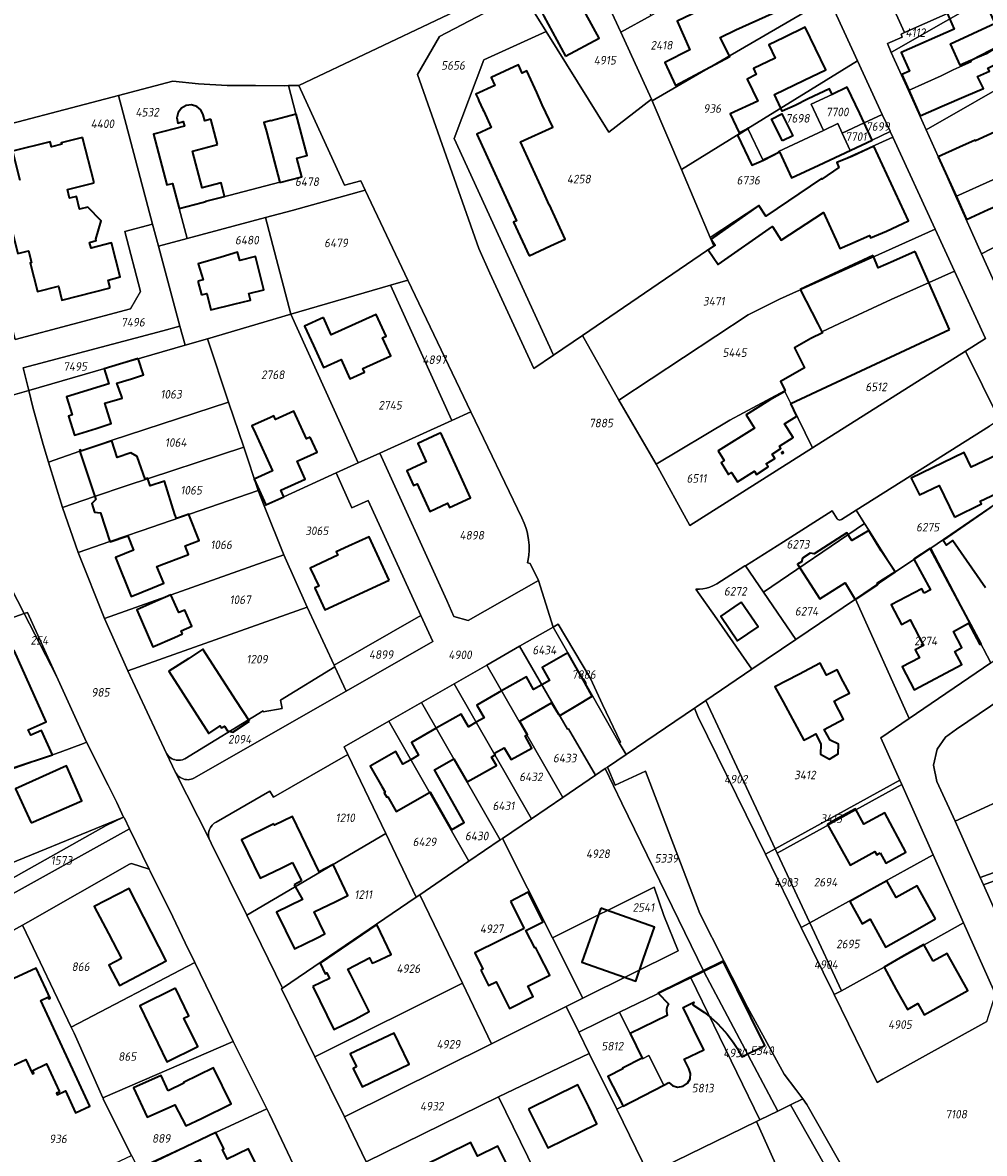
# Model space of a CAD drawing. Extents: x 177930 to 190767, y 381068 to 392034.
# Tile 116 of 256: x 183126 to 183328, y 385563 to 385801. Entities that reach past the tile are written whole.
import ezdxf
from ezdxf.enums import TextEntityAlignment as Align

# ---------------------------------------------------------------- set-up
doc = ezdxf.new("R2010")
doc.units = 0
for name, color, linetype, lineweight in [('B-XX-KG-GRENS_PERCEEL-GV', 150, 'Continuous', 25), ('B-XX-KG-GRENS_PERCEEL-S', 150, 'Continuous', 25), ('B-XX-OG-BEBOUWING-G', 7, 'Continuous', 35)]:
    doc.layers.add(name, color=color, linetype=linetype, lineweight=lineweight)
doc.styles.add('NLCS-ISO', font='NLCS-ISO.ttf', dxfattribs={"height": 1.8})

# ---------------------------------------------------------------- blocks, each defined once
blk = doc.blocks.new('SKG-PERCEELNUMMER-SO')
at = {"layer": 'DefPoints'}
blk.add_point((0, 0), dxfattribs=at)
at = {"style": 'NLCS-ISO', "oblique": 10, "flags": 1}
blk.add_attdef('GEMEENTECODE', text='', height=1.8, dxfattribs=at).set_placement((-0.5, 2.55), align=Align.MIDDLE_RIGHT)
blk.add_attdef('SECTIE', text='', height=1.8, dxfattribs=at).set_placement((0.5, 2.5), align=Align.MIDDLE_LEFT)
at = {"style": 'NLCS-ISO', "oblique": 10}
blk.add_attdef('PERCEELNUMMER', text='', height=1.8, dxfattribs=at).set_placement((0, 0), align=Align.MIDDLE_CENTER)

msp = doc.modelspace()

# ---------------------------------------------------------------- linework, layer by layer
at = {"layer": 'B-XX-KG-GRENS_PERCEEL-GV'}
for points in [[(183311.588, 385798.698), (183331.673, 385807.663), (183350.269, 385818.35), (183335.983, 385848.924), (183350.699, 385868.341), (183300.353, 385845.267), (183297.554, 385843.216), (183295.682, 385840.197), (183295.102, 385836.644), (183295.9, 385833.327)], [(183258.428, 385802.299), (183249.128, 385819.625), (183242.626, 385816.128), (183245.547, 385812.837), (183252.006, 385798.791)], [(183229.586, 385809.114), (183231.08, 385806.939), (183233.665, 385803.178), (183236.323, 385798.928), (183249.533, 385777.804), (183258.485, 385784.701), (183252.006, 385798.791), (183245.547, 385812.837), (183242.626, 385816.128)], [(183286.574, 385817.674), (183258.428, 385802.299), (183252.006, 385798.791), (183258.485, 385784.701), (183258.631, 385784.358), (183292.694, 385804.211)], [(183308.836, 385794.538), (183312.441, 385786.577), (183319.285, 385789.652), (183321.819, 385790.9), (183325.62, 385792.553), (183325.506, 385792.819), (183328.855, 385794.26), (183341.367, 385802.086), (183337.673, 385810.341), (183331.673, 385807.663), (183308.882, 385794.565)], [(183354.076, 385810.036), (183341.367, 385802.086), (183328.855, 385794.26), (183325.506, 385792.819), (183325.62, 385792.553), (183321.819, 385790.9), (183319.285, 385789.652), (183312.441, 385786.577), (183314.878, 385781.108), (183316.151, 385778.263), (183357.721, 385802.075)], [(183231.08, 385806.939), (183213.971, 385797.921), (183209.307, 385789.934), (183222.203, 385753.389), (183224.556, 385748.2), (183233.744, 385728.13), (183237.875, 385730.95), (183217.027, 385776.462), (183223.268, 385792.982), (183236.323, 385798.928), (183233.665, 385803.178)], [(183308.836, 385794.538), (183308.882, 385794.565), (183331.673, 385807.663), (183311.588, 385798.698), (183310.87, 385798.381), (183311.128, 385797.752), (183307.998, 385796.388)], [(183301.748, 385792.8), (183295.689, 385805.957), (183292.694, 385804.211), (183258.631, 385784.358), (183264.756, 385769.944), (183278.722, 385778.572)], [(183357.721, 385802.075), (183316.151, 385778.263), (183318.664, 385772.648), (183322.385, 385764.299), (183330.177, 385767.778), (183330.188, 385767.754), (183333.062, 385769.002), (183337.495, 385770.975), (183339.696, 385772.005), (183365.903, 385784.789)], [(183270.813, 385755.69), (183264.756, 385769.944), (183258.631, 385784.358), (183258.485, 385784.701), (183249.533, 385777.804), (183236.323, 385798.928), (183223.268, 385792.982), (183217.027, 385776.462), (183237.875, 385730.95), (183243.952, 385735.098), (183271.556, 385753.94)], [(183294.568, 385778.165), (183291.974, 385783.64), (183296.436, 385785.734), (183299.558, 385787.222), (183303.119, 385779.747), (183306.934, 385781.537), (183301.748, 385792.8), (183278.722, 385778.572), (183281.867, 385771.982), (183285.227, 385773.585), (183285.162, 385773.72)], [(183160.979, 385755.468), (183159.296, 385761.752), (183180.407, 385767.316), (183179.394, 385771.176), (183177.606, 385777.928), (183177.065, 385779.824), (183178.552, 385780.243), (183183.807, 385781.637), (183182.234, 385787.561), (183181.323, 385787.545), (183175.341, 385787.569), (183169.34, 385787.614), (183163.349, 385787.948), (183157.945, 385788.502), (183146.528, 385785.529), (183153.692, 385758.471), (183154.915, 385753.853)], [(183198.354, 385765.624), (183197.445, 385767.539), (183194.03, 385766.637), (183184.431, 385787.598), (183182.234, 385787.561), (183183.807, 385781.637), (183178.552, 385780.243), (183177.065, 385779.824), (183177.606, 385777.928), (183179.394, 385771.176), (183180.407, 385767.316), (183159.296, 385761.752), (183160.979, 385755.468), (183177.394, 385759.841), (183183.008, 385761.336)], [(183113.905, 385776.954), (183124.871, 385734.264), (183149.044, 385740.667), (183151.182, 385744.348), (183147.896, 385756.903), (183153.692, 385758.471), (183146.528, 385785.529)], [(183294.568, 385778.165), (183297.595, 385779.596), (183298.52, 385777.592), (183303.119, 385779.747), (183299.558, 385787.222), (183296.436, 385785.734), (183291.974, 385783.64)], [(183365.903, 385784.789), (183339.696, 385772.005), (183337.495, 385770.975), (183333.062, 385769.002), (183330.188, 385767.754), (183330.177, 385767.778), (183322.385, 385764.299), (183327.761, 385752.235), (183370.571, 385774.373)], [(183304.837, 385776.14), (183308.596, 385777.93), (183308.567, 385777.992), (183306.934, 385781.537), (183303.119, 385779.747)], [(183270.813, 385755.69), (183281.002, 385762.36), (183282.495, 385760.154), (183294.163, 385768.038), (183294.224, 385767.948), (183297.844, 385770.394), (183297.377, 385771.448), (183309.153, 385776.719), (183308.596, 385777.93), (183304.837, 385776.14), (183300.305, 385773.982), (183300.208, 385773.937), (183298.52, 385777.592), (183297.595, 385779.596), (183294.568, 385778.165), (183285.162, 385773.72), (183285.227, 385773.585), (183281.867, 385771.982), (183278.722, 385778.572), (183264.756, 385769.944)], [(183298.52, 385777.592), (183300.208, 385773.937), (183300.305, 385773.982), (183304.837, 385776.14), (183303.119, 385779.747)], [(183126.499, 385728.32), (183155.846, 385736.088), (183159.46, 385737.045), (183154.915, 385753.853), (183153.692, 385758.471), (183147.896, 385756.903), (183151.182, 385744.348), (183149.044, 385740.667), (183124.871, 385734.264), (183113.905, 385776.954), (183108.862, 385775.628), (183109.882, 385771), (183122.855, 385727.784), (183124.275, 385722.537), (183127.703, 385723.532)], [(183318.039, 385757.424), (183309.153, 385776.719), (183297.377, 385771.448), (183297.844, 385770.394), (183294.224, 385767.948), (183294.163, 385768.038), (183282.495, 385760.154), (183281.002, 385762.36), (183270.813, 385755.69), (183271.556, 385753.94), (183243.952, 385735.098), (183251.591, 385721.519), (183278.782, 385739.398), (183285.371, 385742.745)], [(183370.571, 385774.373), (183327.761, 385752.235), (183336.361, 385733.223), (183380.161, 385753.556), (183378.783, 385756.548)], [(183183.008, 385761.336), (183177.394, 385759.841), (183182.735, 385739.583), (183203.684, 385745.643), (183207.335, 385746.698), (183198.354, 385765.624)], [(183160.537, 385733.06), (183165.211, 385734.416), (183182.735, 385739.583), (183177.394, 385759.841), (183160.979, 385755.468), (183154.915, 385753.853), (183159.46, 385737.045)], [(183322.091, 385748.624), (183318.039, 385757.424), (183285.371, 385742.745), (183278.782, 385739.398), (183251.591, 385721.519), (183259.453, 385708.063), (183274.934, 385717.284), (183286.419, 385723.484), (183286.533, 385723.546), (183285.554, 385725.437), (183290.591, 385728.324), (183288.526, 385732.501), (183291.904, 385734.419), (183294.35, 385735.651), (183294.233, 385735.883), (183297.93, 385737.603), (183308.811, 385742.666), (183308.832, 385742.62)], [(183322.091, 385748.624), (183308.832, 385742.62), (183308.811, 385742.666), (183297.93, 385737.603), (183294.233, 385735.883), (183294.35, 385735.651), (183291.904, 385734.419), (183288.526, 385732.501), (183290.591, 385728.324), (183285.554, 385725.437), (183286.533, 385723.546), (183286.419, 385723.484), (183287.716, 385720.834), (183292.262, 385711.468), (183324.431, 385731.816), (183328.613, 385734.462)], [(183182.735, 385739.583), (183196.9, 385708.322), (183201.46, 385710.393), (183216.561, 385717.253), (183203.684, 385745.643)], [(183216.561, 385717.253), (183220.553, 385719.066), (183207.335, 385746.698), (183203.684, 385745.643)], [(183172.861, 385711.614), (183175.857, 385702.505), (183177.123, 385699.338), (183177.473, 385699.503), (183181.291, 385701.23), (183192.254, 385706.211), (183196.9, 385708.322), (183182.735, 385739.583), (183165.211, 385734.416), (183169.648, 385721.092)], [(183127.703, 385723.532), (183160.537, 385733.06), (183159.46, 385737.045), (183155.846, 385736.088), (183126.499, 385728.32)], [(183165.211, 385734.416), (183160.537, 385733.06), (183127.703, 385723.532), (183128.588, 385720.054), (183130.709, 385712.184), (183131.827, 385708.489), (183138.424, 385710.807), (183138.342, 385711.053), (183138.6, 385711.139), (183138.684, 385710.89), (183145.015, 385713.002), (183169.648, 385721.092)], [(183259.453, 385708.063), (183266.541, 385695.2), (183292.262, 385711.468), (183287.716, 385720.834), (183286.419, 385723.484), (183274.934, 385717.284)], [(183169.648, 385721.092), (183145.015, 385713.002), (183138.684, 385710.89), (183138.6, 385711.139), (183138.342, 385711.053), (183138.424, 385710.807), (183131.827, 385708.489), (183134.767, 385698.988), (183141.484, 385701.256), (183148.182, 385703.505), (183172.861, 385711.614)], [(183216.999, 385676.036), (183219.995, 385675.19), (183234.747, 385683.657), (183233.006, 385687.185), (183232.424, 385687.33), (183232.572, 385688.012), (183232.704, 385688.935), (183232.78, 385689.951), (183232.764, 385691.077), (183232.663, 385692.159), (183232.522, 385693.043), (183232.336, 385693.862), (183232.075, 385694.769), (183231.728, 385695.671), (183231.217, 385696.773), (183220.553, 385719.066), (183216.561, 385717.253), (183201.46, 385710.393), (183215.482, 385679.394)], [(183301.435, 385698.387), (183303.186, 385695.616), (183304.098, 385694.176), (183309.641, 385685.398), (183309.742, 385685.467), (183317.147, 385690.423), (183337.711, 385704.493), (183332.474, 385715.52), (183331.568, 385717.356), (183329.483, 385716.045), (183312.805, 385705.55)], [(183172.861, 385711.614), (183148.182, 385703.505), (183141.484, 385701.256), (183134.767, 385698.988), (183138.058, 385689.516), (183144.711, 385691.837), (183151.338, 385694.047), (183175.857, 385702.505)], [(183216.999, 385676.036), (183215.482, 385679.394), (183201.46, 385710.393), (183196.9, 385708.322), (183192.254, 385706.211), (183195.579, 385698.866), (183198.986, 385700.434), (183210.05, 385676.273), (183212.537, 385670.841), (183194.323, 385660.402), (183162.393, 385642.07), (183162.118, 385641.955), (183161.832, 385641.869), (183161.49, 385641.813), (183161.169, 385641.785), (183160.802, 385641.798), (183160.502, 385641.845), (183160.115, 385641.952), (183159.816, 385642.077), (183159.496, 385642.259), (183159.203, 385642.469), (183158.934, 385642.724), (183158.706, 385642.993), (183158.518, 385643.292), (183165.554, 385629.351), (183165.486, 385629.587), (183165.423, 385630.048), (183165.432, 385630.524), (183165.509, 385630.935), (183165.635, 385631.344), (183165.845, 385631.775), (183166.211, 385632.258), (183166.634, 385632.629), (183167.064, 385632.896), (183178.337, 385639.381), (183179.085, 385638.082), (183194.696, 385647.069), (183193.916, 385648.691), (183203.294, 385654.063), (183210.158, 385657.995), (183217.027, 385661.93), (183223.893, 385665.863), (183230.759, 385669.796), (183237.792, 385673.825), (183234.747, 385683.657), (183219.995, 385675.19)], [(183186.153, 385678.045), (183191.815, 385665.82), (183210.05, 385676.273), (183198.986, 385700.434), (183195.579, 385698.866), (183192.254, 385706.211), (183181.291, 385701.23), (183177.473, 385699.503), (183177.123, 385699.338), (183181.252, 385689.002)], [(183329.744, 385666.332), (183345.286, 385676.902), (183347.143, 385678.823), (183348.139, 385681.107), (183348.296, 385683.629), (183347.543, 385686.065), (183337.711, 385704.493), (183317.147, 385690.423)], [(183177.123, 385699.338), (183175.857, 385702.505), (183151.338, 385694.047), (183144.711, 385691.837), (183138.058, 385689.516), (183143.614, 385675.626), (183181.252, 385689.002)], [(183281.967, 385681.197), (183303.186, 385695.616), (183301.435, 385698.387), (183298.343, 385696.431), (183298.172, 385696.341), (183297.981, 385696.31), (183297.791, 385696.341), (183297.619, 385696.43), (183297.485, 385696.569), (183296.447, 385698.284), (183286.172, 385691.778), (183278.187, 385686.729)], [(183288.769, 385671.241), (183301.28, 385679.727), (183309.641, 385685.398), (183304.098, 385694.176), (183303.186, 385695.616), (183281.967, 385681.197)], [(183083.085, 385661.15), (183115.148, 385672.538), (183126.764, 385676.669), (183119.758, 385690.195), (183119.707, 385690.448), (183119.515, 385690.554), (183119.498, 385690.768), (183097.568, 385682.76), (183094.443, 385681.59), (183088.552, 385679.5), (183070.93, 385673.271), (183072.609, 385668.302), (183076.912, 385658.958)], [(183312.552, 385654.64), (183329.744, 385666.332), (183317.147, 385690.423), (183309.742, 385685.467), (183309.641, 385685.398), (183301.28, 385679.727)], [(183181.252, 385689.002), (183143.614, 385675.626), (183148.477, 385664.666), (183186.153, 385678.045)], [(183288.769, 385671.241), (183281.967, 385681.197), (183278.187, 385686.729), (183278.103, 385686.676), (183272.162, 385682.938), (183271.467, 385682.549), (183270.737, 385682.233), (183270.012, 385682.021), (183269.27, 385681.882), (183268.534, 385681.797), (183267.795, 385681.786), (183272.163, 385675.559), (183279.566, 385664.999), (183288.758, 385671.233)], [(183310.603, 385641.707), (183306.629, 385650.61), (183312.552, 385654.64), (183301.28, 385679.727), (183288.769, 385671.241), (183288.758, 385671.233), (183279.566, 385664.999), (183269.855, 385658.413), (183284.416, 385627.269)], [(183109.681, 385638.989), (183134.327, 385647.547), (183139.199, 385649.397), (183139.801, 385649.642), (183133.515, 385663.52), (183126.764, 385676.669), (183115.148, 385672.538), (183083.085, 385661.15), (183093.403, 385633.36)], [(183126.764, 385676.669), (183133.515, 385663.52), (183127.45, 385676.912)], [(183191.815, 385665.82), (183186.153, 385678.045), (183148.477, 385664.666), (183156.628, 385647.295), (183156.874, 385646.937), (183157.134, 385646.656), (183157.471, 385646.405), (183157.826, 385646.19), (183158.118, 385646.057), (183158.322, 385645.992), (183158.637, 385645.916), (183159.06, 385645.87), (183159.552, 385645.904), (183159.971, 385645.975), (183160.237, 385646.061), (183160.455, 385646.148), (183176.914, 385656.241), (183176.945, 385656.06), (183180.882, 385656.746), (183180.578, 385658.488), (183191.974, 385665.476)], [(183194.323, 385660.402), (183212.537, 385670.841), (183210.05, 385676.273), (183191.815, 385665.82), (183191.974, 385665.476)], [(183253.122, 385647.053), (183251.719, 385649.504), (183251.713, 385649.514), (183244.587, 385661.958), (183244.778, 385662.067), (183244.227, 385663.03), (183244.036, 385662.921), (183237.792, 385673.825), (183230.759, 385669.796), (183240.821, 385652.363), (183241.055, 385652.497), (183246.748, 385642.741), (183248.756, 385644.103), (183249.211, 385644.412)], [(183251.954, 385649.65), (183248.183, 385657.612), (183245.653, 385663.015), (183238.904, 385674.462), (183237.792, 385673.825), (183244.036, 385662.921), (183244.227, 385663.03), (183244.778, 385662.067), (183244.587, 385661.958), (183251.713, 385649.514), (183251.719, 385649.504)], [(183223.893, 385665.863), (183239.867, 385638.074), (183246.748, 385642.741), (183241.055, 385652.497), (183240.821, 385652.363), (183230.759, 385669.796)], [(183322.216, 385633.041), (183337.146, 385639.958), (183365.504, 385653.094), (183365.719, 385653.194), (183357.56, 385668.251), (183355.997, 385669.432), (183354.383, 385670.437), (183351.462, 385670.88), (183348.476, 385669.944), (183322.556, 385652.396), (183320.246, 385650.732), (183318.477, 385648.199), (183317.727, 385644.803), (183318.363, 385641.43)], [(183191.974, 385665.476), (183180.578, 385658.488), (183180.882, 385656.746), (183176.945, 385656.06), (183176.914, 385656.241), (183160.455, 385646.148), (183160.237, 385646.061), (183159.971, 385645.975), (183159.552, 385645.904), (183159.06, 385645.87), (183158.637, 385645.916), (183158.322, 385645.992), (183158.118, 385646.057), (183157.826, 385646.19), (183157.471, 385646.405), (183157.134, 385646.656), (183156.874, 385646.937), (183156.628, 385647.295), (183158.518, 385643.292), (183158.706, 385642.993), (183158.934, 385642.724), (183159.203, 385642.469), (183159.496, 385642.259), (183159.816, 385642.077), (183160.115, 385641.952), (183160.502, 385641.845), (183160.802, 385641.798), (183161.169, 385641.785), (183161.49, 385641.813), (183161.832, 385641.869), (183162.118, 385641.955), (183162.393, 385642.07), (183194.323, 385660.402)], [(183217.027, 385661.93), (183233.251, 385633.587), (183239.867, 385638.074), (183223.893, 385665.863)], [(183233.251, 385633.587), (183217.027, 385661.93), (183210.158, 385657.995), (183226.691, 385629.138), (183227.167, 385629.461)], [(183203.294, 385654.063), (183220.112, 385624.676), (183226.691, 385629.138), (183210.158, 385657.995)], [(183267.484, 385656.805), (183268.235, 385655.047), (183282.385, 385626.15), (183284.416, 385627.269), (183269.855, 385658.413), (183267.921, 385657.101)], [(183202.668, 385630.497), (183209.079, 385617.104), (183209.839, 385617.62), (183220.112, 385624.676), (183203.294, 385654.063), (183193.916, 385648.691), (183194.696, 385647.069)], [(183134.327, 385647.547), (183109.681, 385638.989), (183117.762, 385621.702), (183147.632, 385633.914), (183146.176, 385637.024), (183144.355, 385640.605), (183139.801, 385649.642), (183139.199, 385649.397)], [(183165.554, 385629.351), (183165.982, 385628.479), (183173.464, 385613.323), (183202.668, 385630.497), (183194.696, 385647.069), (183179.085, 385638.082), (183178.337, 385639.381), (183167.064, 385632.896), (183166.634, 385632.629), (183166.211, 385632.258), (183165.845, 385631.775), (183165.635, 385631.344), (183165.509, 385630.935), (183165.432, 385630.524), (183165.423, 385630.048), (183165.486, 385629.587)], [(183269.457, 385601.511), (183252.275, 385636.862), (183248.756, 385644.103), (183246.748, 385642.741), (183239.867, 385638.074), (183233.251, 385633.587), (183227.167, 385629.461), (183237.65, 385608.543), (183259.009, 385619.24), (183261.066, 385613.224), (183264.071, 385605.864), (183244.052, 385595.885), (183240.564, 385594.146), (183243.214, 385588.752), (183251.788, 385592.92), (183266.726, 385600.185)], [(183249.211, 385644.412), (183248.756, 385644.103), (183252.275, 385636.862), (183269.457, 385601.511), (183273.749, 385603.595), (183268.657, 385613.674), (183257.195, 385643.6), (183250.841, 385640.627)], [(183327.494, 385621.246), (183328.189, 385619.694), (183339.443, 385623.857), (183374.958, 385635.907), (183371.252, 385642.645), (183368.565, 385641.078), (183362.196, 385637.094), (183361.995, 385637.452), (183361.372, 385637.095), (183362.301, 385635.458), (183359.099, 385633.632), (183359.04, 385633.742), (183339.215, 385625.452)], [(183310.603, 385641.707), (183284.416, 385627.269), (183284.84, 385626.362), (183311.012, 385640.792)], [(183311.012, 385640.792), (183284.84, 385626.362), (183291.698, 385611.694), (183317.618, 385625.997)], [(183322.216, 385633.041), (183327.494, 385621.246), (183339.215, 385625.452), (183337.146, 385639.958)], [(183336.119, 385601.973), (183341.456, 385604.272), (183352.933, 385609.217), (183382.606, 385622.002), (183374.958, 385635.907), (183339.443, 385623.857), (183328.189, 385619.694)], [(183147.632, 385633.914), (183117.762, 385621.702), (183119.38, 385618.386), (183143.948, 385632.165)], [(183148.849, 385631.459), (183147.814, 385633.678), (183147.632, 385633.914), (183143.948, 385632.165), (183119.38, 385618.386), (183120.609, 385615.809)], [(183202.668, 385630.497), (183173.464, 385613.323), (183180.988, 385598.019), (183209.079, 385617.104)], [(183237.65, 385608.543), (183227.167, 385629.461), (183226.691, 385629.138), (183220.112, 385624.676), (183209.839, 385617.62), (183218.754, 385599.079), (183224.884, 385586.329), (183240.564, 385594.146), (183244.052, 385595.885)], [(183282.385, 385626.15), (183289.938, 385610.723), (183291.698, 385611.694), (183284.84, 385626.362), (183284.416, 385627.269)], [(183317.618, 385625.997), (183291.698, 385611.694), (183298.348, 385597.47), (183307.317, 385602.436), (183315.75, 385607.132), (183323.999, 385611.704)], [(183152.977, 385623.008), (183149.248, 385624.206), (183148.861, 385624.072), (183127.529, 385611.867), (183126.417, 385611.244), (183126.484, 385611.102), (183136.596, 385589.805), (183162.569, 385603.394), (183160.543, 385607.526), (183157.94, 385612.958), (183153.225, 385622.578)], [(183237.65, 385608.543), (183244.052, 385595.885), (183264.071, 385605.864), (183261.066, 385613.224), (183259.009, 385619.24)], [(183180.769, 385597.87), (183187.797, 385583.574), (183218.754, 385599.079), (183209.839, 385617.62), (183209.079, 385617.104), (183180.988, 385598.019)], [(183130.531, 385554.014), (183149.289, 385562.866), (183143.359, 385574.693), (183143.382, 385574.936), (183143.239, 385574.948), (183137.21, 385588.515), (183136.596, 385589.805), (183126.484, 385611.102), (183126.417, 385611.244), (183110.975, 385602.655), (183106.647, 385600.17), (183106.444, 385599.932), (183105.134, 385596.046), (183104.965, 385595.24), (183110.14, 385583.794), (183119.975, 385562.473), (183124.835, 385551.862), (183125.027, 385551.386), (183128.227, 385552.914), (183128.274, 385552.936)], [(183289.938, 385610.723), (183296.837, 385596.634), (183298.348, 385597.47), (183291.698, 385611.694)], [(183307.051, 385578.856), (183328.892, 385590.961), (183330.665, 385596.553), (183330.291, 385597.611), (183323.999, 385611.704), (183315.75, 385607.132), (183307.317, 385602.436), (183298.348, 385597.47), (183296.837, 385596.634), (183305.865, 385578.197)], [(183136.596, 385589.805), (183137.21, 385588.515), (183143.239, 385574.948), (183170.655, 385586.808), (183162.569, 385603.394)], [(183273.749, 385603.595), (183269.457, 385601.511), (183285.014, 385572.188), (183287.667, 385573.487), (183290.236, 385574.745), (183288.776, 385576.691), (183286.352, 385579.949), (183278.599, 385593.993)], [(183281.226, 385570.334), (183266.726, 385600.185), (183251.788, 385592.92), (183256.591, 385583.149), (183257.918, 385583.828), (183261.091, 385577.639), (183251.173, 385572.553), (183257.877, 385558.909), (183280.502, 385569.98)], [(183269.457, 385601.511), (183266.726, 385600.185), (183281.226, 385570.334), (183285.014, 385572.188)], [(183194.009, 385570.938), (183224.884, 385586.329), (183218.754, 385599.079), (183187.797, 385583.574)], [(183194.009, 385570.938), (183198.58, 385561.508), (183226.365, 385575.141), (183245.406, 385584.291), (183243.214, 385588.752), (183240.564, 385594.146), (183224.884, 385586.329)], [(183245.406, 385584.291), (183251.173, 385572.553), (183261.091, 385577.639), (183257.918, 385583.828), (183256.591, 385583.149), (183251.788, 385592.92), (183243.214, 385588.752)], [(183143.239, 385574.948), (183143.382, 385574.936), (183143.359, 385574.693), (183149.289, 385562.866), (183150.65, 385560.149), (183177.672, 385572.665), (183170.655, 385586.808)], [(183226.365, 385575.141), (183235.591, 385556.298), (183238.867, 385549.607), (183256.845, 385558.404), (183257.877, 385558.909), (183251.173, 385572.553), (183245.406, 385584.291)], [(183226.365, 385575.141), (183198.58, 385561.508), (183207.793, 385542.667), (183219.522, 385548.432), (183235.591, 385556.298)], [(183290.236, 385574.745), (183287.667, 385573.487), (183305.475, 385542.164), (183308.154, 385543.557), (183291.123, 385573.562)], [(183150.65, 385560.149), (183160.862, 385540.124), (183187.031, 385553.068), (183178.245, 385571.515), (183177.672, 385572.665)], [(183285.014, 385572.188), (183281.226, 385570.334), (183280.502, 385569.98), (183295.317, 385537.098), (183302.437, 385540.584), (183305.475, 385542.164), (183287.667, 385573.487)], [(183257.877, 385558.909), (183256.845, 385558.404), (183270.505, 385530.544), (183272.714, 385526.04), (183275.92, 385527.608), (183295.317, 385537.098), (183280.502, 385569.98)]]:
    msp.add_lwpolyline(points, close=True, dxfattribs=at)
for points in [[(183100.117, 385834.13), (183106.745, 385785.231), (183108.862, 385775.628), (183113.905, 385776.954), (183146.528, 385785.529), (183157.945, 385788.502), (183163.349, 385787.948), (183169.34, 385787.614), (183175.341, 385787.569), (183181.323, 385787.545), (183182.234, 385787.561), (183184.431, 385787.598), (183229.586, 385809.114)], [(183198.58, 385561.508), (183194.009, 385570.938), (183187.797, 385583.574), (183180.769, 385597.87), (183180.988, 385598.019), (183173.464, 385613.323), (183165.982, 385628.479), (183165.554, 385629.351), (183158.518, 385643.292), (183156.628, 385647.295), (183148.477, 385664.666), (183143.614, 385675.626), (183138.058, 385689.516), (183134.767, 385698.988), (183131.827, 385708.489), (183130.709, 385712.184), (183128.588, 385720.054), (183127.703, 385723.532), (183124.275, 385722.537), (183122.855, 385727.784), (183109.882, 385771), (183108.862, 385775.628), (183106.745, 385785.231), (183100.117, 385834.13)], [(183336.361, 385733.223), (183327.761, 385752.235), (183322.385, 385764.299), (183318.664, 385772.648), (183316.151, 385778.263), (183314.878, 385781.108), (183312.441, 385786.577), (183308.836, 385794.538), (183307.998, 385796.388), (183311.128, 385797.752), (183310.87, 385798.381), (183311.588, 385798.698), (183295.9, 385833.327)], [(183229.586, 385809.114), (183184.431, 385787.598), (183194.03, 385766.637), (183197.445, 385767.539), (183198.354, 385765.624), (183207.335, 385746.698), (183220.553, 385719.066), (183231.217, 385696.773), (183231.728, 385695.671), (183232.075, 385694.769), (183232.336, 385693.862), (183232.522, 385693.043), (183232.663, 385692.159), (183232.764, 385691.077), (183232.78, 385689.951), (183232.704, 385688.935), (183232.572, 385688.012), (183232.424, 385687.33), (183233.006, 385687.185), (183234.747, 385683.657), (183237.792, 385673.825), (183238.904, 385674.462), (183245.653, 385663.015), (183248.183, 385657.612), (183251.954, 385649.65), (183251.719, 385649.504), (183253.122, 385647.053), (183255.302, 385648.543), (183267.484, 385656.805), (183267.921, 385657.101), (183269.855, 385658.413), (183279.566, 385664.999), (183272.163, 385675.559), (183267.795, 385681.786), (183268.534, 385681.797), (183269.27, 385681.882), (183270.012, 385682.021), (183270.737, 385682.233), (183271.467, 385682.549), (183272.162, 385682.938), (183278.103, 385686.676), (183278.187, 385686.729), (183286.172, 385691.778), (183296.447, 385698.284), (183297.485, 385696.569), (183297.619, 385696.43), (183297.791, 385696.341), (183297.981, 385696.31), (183298.172, 385696.341), (183298.343, 385696.431), (183301.435, 385698.387), (183312.805, 385705.55), (183329.483, 385716.045)], [(183331.568, 385717.356), (183324.431, 385731.816), (183292.262, 385711.468), (183266.541, 385695.2), (183259.453, 385708.063), (183251.591, 385721.519), (183243.952, 385735.098), (183237.875, 385730.95), (183233.744, 385728.13), (183224.556, 385748.2), (183222.203, 385753.389), (183209.307, 385789.934), (183213.971, 385797.921), (183231.08, 385806.939)], [(183295.689, 385805.957), (183301.748, 385792.8), (183306.934, 385781.537), (183308.567, 385777.992), (183308.596, 385777.93), (183309.153, 385776.719), (183318.039, 385757.424), (183322.091, 385748.624), (183328.613, 385734.462), (183324.431, 385731.816), (183331.568, 385717.356)], [(183119.758, 385690.195), (183126.764, 385676.669), (183127.45, 385676.912), (183133.515, 385663.52), (183139.801, 385649.642), (183144.355, 385640.605), (183146.176, 385637.024), (183147.632, 385633.914), (183147.814, 385633.678), (183148.849, 385631.459), (183152.977, 385623.008), (183153.225, 385622.578), (183157.94, 385612.958), (183160.543, 385607.526), (183162.569, 385603.394), (183170.655, 385586.808), (183177.672, 385572.665), (183178.245, 385571.515), (183187.031, 385553.068)], [(183336.119, 385601.973), (183328.189, 385619.694), (183327.494, 385621.246), (183322.216, 385633.041), (183318.363, 385641.43), (183317.727, 385644.803), (183318.477, 385648.199), (183320.246, 385650.732), (183322.556, 385652.396), (183348.476, 385669.944)], [(183329.744, 385666.332), (183312.552, 385654.64), (183306.629, 385650.61), (183310.603, 385641.707), (183311.012, 385640.792), (183317.618, 385625.997), (183323.999, 385611.704), (183330.291, 385597.611)], [(183328.892, 385590.961), (183307.051, 385578.856), (183305.865, 385578.197), (183296.837, 385596.634), (183289.938, 385610.723), (183282.385, 385626.15), (183268.235, 385655.047), (183267.484, 385656.805), (183255.302, 385648.543), (183253.122, 385647.053), (183249.211, 385644.412), (183250.841, 385640.627), (183257.195, 385643.6), (183268.657, 385613.674), (183273.749, 385603.595), (183278.599, 385593.993), (183286.352, 385579.949), (183288.776, 385576.691), (183290.236, 385574.745), (183291.123, 385573.562), (183308.154, 385543.557), (183305.475, 385542.164), (183308.41, 385534.524), (183345.317, 385545.3)], [(183110.975, 385602.655), (183126.417, 385611.244), (183127.529, 385611.867), (183148.861, 385624.072), (183149.248, 385624.206), (183152.977, 385623.008), (183148.849, 385631.459), (183120.609, 385615.809)]]:
    msp.add_lwpolyline(points, dxfattribs=at)
at = {"layer": 'B-XX-OG-BEBOUWING-G'}
for points in [[(183269.886, 385803.947), (183263.839, 385801.139), (183266.55, 385795.06), (183261.29, 385792.443), (183263.536, 385787.623), (183274.892, 385793.714), (183272.86, 385797.706), (183276.171, 385799.262), (183283.797, 385802.75), (183288.417, 385804.901), (183284.207, 385813.94), (183276.534, 385810.367)], [(183240.678, 385810.325), (183233.55, 385806.62), (183235.009, 385803.813), (183235.885, 385802.128), (183240.397, 385793.731)], [(183240.397, 385793.731), (183247.492, 385797.514), (183243.089, 385805.685), (183240.678, 385810.325)], [(183325.5, 385792.834), (183323.296, 385791.842), (183321.285, 385796.312), (183330.63, 385800.712), (183328.1, 385806.085), (183325.157, 385804.786), (183320.583, 385802.766), (183322.048, 385799.448), (183310.909, 385794.529), (183312.639, 385790.611), (183311.062, 385789.915)], [(183285.609, 385782.828), (183284.29, 385785.702), (183290.556, 385788.722), (183295.066, 385790.906), (183290.749, 385799.824), (183286.322, 385797.681), (183283.102, 385796.127), (183284.429, 385793.348), (183279.859, 385791.159), (183280.475, 385789.894), (183278.562, 385788.921), (183280.789, 385784.314), (183274.998, 385781.629), (183276.901, 385777.652), (183278.831, 385778.615)], [(183314.907, 385781.208), (183319.481, 385783.227), (183324.56, 385785.423), (183328.177, 385786.987), (183326.965, 385789.475), (183329.447, 385790.599), (183329.135, 385791.235), (183336.735, 385794.978), (183335.339, 385797.898), (183325.731, 385792.938), (183325.5, 385792.834)], [(183235.564, 385765.662), (183230.95, 385775.764), (183237.721, 385778.857), (183235.544, 385783.566), (183234.385, 385786.092), (183232.286, 385790.662), (183231.283, 385790.209), (183230.511, 385791.901), (183224.779, 385789.288), (183225.55, 385787.596), (183221.601, 385785.796), (183222.049, 385784.813), (183222.233, 385784.408)], [(183311.062, 385789.915), (183312.52, 385786.613)], [(183299.558, 385787.222), (183296.436, 385785.734), (183295.873, 385786.915), (183291.369, 385784.77), (183288.663, 385783.422), (183285.911, 385782.171), (183285.609, 385782.828)], [(183302.197, 385781.681), (183299.558, 385787.222)], [(183312.52, 385786.613), (183314.907, 385781.208)], [(183164.345, 385781.443), (183163.835, 385782.457), (183162.967, 385783.187), (183161.881, 385783.516), (183160.753, 385783.39), (183159.766, 385782.829), (183159.081, 385781.924), (183158.808, 385780.823), (183158.992, 385779.703), (183160.153, 385780.001), (183160.402, 385779.059), (183153.924, 385777.349), (183156.728, 385766.724), (183157.88, 385767.028), (183159.278, 385761.732), (183164.114, 385763.008), (183164.895, 385763.214), (183164.87, 385763.311), (183168.78, 385764.301), (183168.118, 385767.146), (183164.129, 385766.106), (183162.088, 385773.818), (183167.317, 385775.203)], [(183222.233, 385784.408), (183223.072, 385782.568)], [(183165.907, 385780.528), (183164.652, 385780.202), (183164.345, 385781.443)], [(183167.317, 385775.203), (183165.907, 385780.528)], [(183180.426, 385767.244), (183185.015, 385768.439), (183183.981, 385772.317), (183186.165, 385772.896), (183183.862, 385781.586), (183178.637, 385780.201), (183178.621, 385780.261)], [(183223.072, 385782.568), (183223.235, 385782.212), (183224.807, 385778.762), (183221.781, 385777.372), (183230.128, 385759.198), (183229.492, 385758.905), (183232.758, 385751.815)], [(183304.837, 385776.14), (183302.197, 385781.681)], [(183178.621, 385780.261), (183177.065, 385779.824), (183177.606, 385777.928), (183180.426, 385767.244)], [(183278.831, 385778.615), (183276.553, 385777.153), (183279.557, 385770.889), (183282.006, 385771.899)], [(183333.062, 385769.002), (183331.109, 385773.388), (183334.704, 385774.994), (183332.95, 385778.882), (183326.49, 385776.003), (183326.441, 385776.113), (183323.17, 385774.669), (183318.641, 385772.596)], [(183138.988, 385776.7), (183134.535, 385775.572), (183134.615, 385775.258), (183132.484, 385774.713), (183132.207, 385775.796), (183124.282, 385773.771), (183125.837, 385767.687)], [(183141.427, 385767.167), (183138.988, 385776.7)], [(183285.344, 385773.642), (183287.872, 385768.186), (183293.6, 385770.864), (183300.305, 385773.982), (183304.837, 385776.14)], [(183305.148, 385774.846), (183300.687, 385772.778), (183297.377, 385771.448), (183297.844, 385770.394), (183294.224, 385767.948), (183294.163, 385768.038), (183282.495, 385760.154), (183281.002, 385762.36), (183271.011, 385755.297), (183271.828, 385754.05), (183270.382, 385753.104), (183272.463, 385750.021), (183283.863, 385757.971), (183285.731, 385755.118), (183294.622, 385760.939), (183297.612, 385754.353), (183298.058, 385753.37), (183300.11, 385754.246), (183304.236, 385756.119), (183304.484, 385755.573), (183307.796, 385757.012), (183311.229, 385758.603)], [(183282.006, 385771.899), (183285.344, 385773.642)], [(183311.229, 385758.603), (183312.423, 385759.157), (183305.148, 385774.846)], [(183318.641, 385772.596), (183322.43, 385764.319)], [(183324.648, 385759.475), (183329.196, 385761.557), (183339.651, 385766.131), (183343.363, 385767.755), (183341.254, 385772.648), (183337.495, 385770.975), (183333.062, 385769.002)], [(183144.764, 385745.128), (183144.375, 385746.72), (183146.902, 385747.375), (183145.051, 385754.533), (183140.805, 385753.439), (183140.447, 385754.639), (183141.875, 385755.004), (183141.81, 385755.311), (183142.893, 385759.176), (183140.109, 385762.032), (183138.392, 385761.607), (183137.724, 385764.268), (183136.282, 385763.911), (183135.837, 385765.726), (183141.427, 385767.167)], [(183122.323, 385764.4), (183125.416, 385752.296), (183127.66, 385752.847), (183128.263, 385750.423), (183127.991, 385750.363), (183129.546, 385744.296), (183133.919, 385745.419), (183134.652, 385742.54), (183144.764, 385745.128)], [(183232.758, 385751.815), (183237.296, 385753.899), (183240.353, 385755.303), (183237.056, 385762.522), (183237.008, 385762.5), (183235.564, 385765.662)], [(183322.43, 385764.319), (183324.648, 385759.475)], [(183163.961, 385743.608), (183165.09, 385743.886), (183165.923, 385740.49), (183170.778, 385741.68), (183174.276, 385742.537), (183173.941, 385743.896), (183177.047, 385744.661), (183175.326, 385751.652), (183172.056, 385750.846), (183171.541, 385752.581), (183168.091, 385751.553), (183163.299, 385750.125), (183164.295, 385746.782), (183163.178, 385746.48)], [(183305.01, 385751.91), (183289.701, 385744.761)], [(183313.854, 385752.734), (183309.311, 385750.722), (183306.092, 385749.262), (183305.01, 385751.91)], [(183316.724, 385746.194), (183313.854, 385752.734)], [(183163.178, 385746.48), (183163.961, 385743.608)], [(183289.701, 385744.761), (183293.395, 385737.536)], [(183321.06, 385736.31), (183316.724, 385746.194)], [(183294.292, 385735.767), (183294.35, 385735.651), (183291.904, 385734.419), (183288.526, 385732.501), (183290.591, 385728.324), (183285.554, 385725.437), (183286.533, 385723.546), (183286.419, 385723.484)], [(183287.716, 385720.834), (183296.27, 385724.78), (183321.06, 385736.31)], [(183293.395, 385737.536), (183294.233, 385735.883)], [(183294.233, 385735.883), (183294.292, 385735.767)], [(183286.419, 385723.484), (183286.489, 385723.341)], [(183286.489, 385723.341), (183283.269, 385721.532), (183278.363, 385718.442), (183280.121, 385715.65), (183272.458, 385710.835), (183273.739, 385708.84), (183273.087, 385708.429), (183274.67, 385705.916), (183275.304, 385706.316), (183276.557, 385704.327), (183280.083, 385706.565), (183280.494, 385705.914), (183282.996, 385707.489), (183282.586, 385708.14), (183284.38, 385709.254), (183283.796, 385710.19), (183285.65, 385711.354), (183285.357, 385711.831), (183288.218, 385713.667), (183286.424, 385716.517), (183289.022, 385718.144), (183287.716, 385720.834)], [(183152.694, 385704.987), (183152.657, 385705.094), (183152.119, 385704.884), (183150.496, 385709.678), (183149.142, 385710.427), (183146.28, 385709.463), (183145.176, 385712.975), (183143.035, 385712.258), (183138.41, 385710.709), (183141.568, 385701.284)], [(183158.748, 385696.613), (183158.4, 385697.512), (183156.176, 385704.463), (183153.201, 385703.506), (183152.694, 385704.987)], [(183141.568, 385701.284), (183141.783, 385700.644), (183140.956, 385699.768), (183141.525, 385697.959), (183142.735, 385697.803), (183144.732, 385691.844)], [(183144.732, 385691.844), (183144.772, 385691.726), (183148.517, 385692.981), (183149.708, 385689.976), (183145.889, 385688.432), (183149.189, 385680.27), (183153.683, 385682.087), (183156.095, 385683.062), (183154.607, 385686.537), (183161.249, 385689.119), (183160.54, 385690.898), (183163.507, 385692.034), (183161.335, 385697.496), (183161.316, 385697.544), (183160.788, 385697.325), (183158.748, 385696.613)], [(183329.709, 385699.048), (183319.699, 385692.088), (183320.421, 385691.049), (183321.781, 385691.995), (183328.636, 385682.138)], [(183274.785, 385673.527), (183276.567, 385670.931), (183280.854, 385673.873), (183277.286, 385679.071)], [(183277.286, 385679.071), (183275.771, 385678.031)], [(183275.771, 385678.031), (183273, 385676.129), (183274.785, 385673.527)], [(183124.704, 385644.206), (183124.663, 385644.335), (183132.654, 385646.997), (183130.373, 385652.126), (183128.134, 385651.113), (183127.611, 385652.248), (183131.324, 385653.957), (183124.672, 385668.938), (183121.842, 385667.635), (183120.08, 385671.567), (183115.517, 385669.523), (183110.638, 385667.29), (183116.868, 385652.865), (183122.126, 385655.298), (183124.166, 385650.786), (183122.072, 385649.856), (183122.33, 385649.304), (183113.14, 385645.122), (183113.772, 385643.829), (183111.726, 385642.979), (183112.768, 385640.061)], [(183239.392, 385655.359), (183242.664, 385657.322), (183246.041, 385659.316), (183244.418, 385662.253), (183244.125, 385662.766), (183240.898, 385668.401), (183235.516, 385665.319), (183237.041, 385662.654), (183235.418, 385661.724)], [(183235.418, 385661.724), (183233.718, 385660.751), (183232.192, 385663.416), (183227.006, 385660.447)], [(183227.006, 385660.447), (183221.796, 385657.463), (183223.321, 385654.799), (183221.655, 385653.845)], [(183230.858, 385654.097), (183237.505, 385657.903)], [(183237.505, 385657.903), (183238.912, 385655.565)], [(183221.655, 385653.845), (183220.023, 385652.911), (183218.498, 385655.575), (183213.262, 385652.577)], [(183238.912, 385655.565), (183238.958, 385655.591), (183239.169, 385655.225), (183239.392, 385655.359)], [(183213.262, 385652.577), (183208.049, 385649.592), (183209.575, 385646.928), (183207.92, 385645.98)], [(183225.506, 385647.337), (183227.549, 385648.498), (183228.983, 385646.004), (183233.361, 385648.424), (183231.951, 385651.013), (183232.455, 385651.301), (183230.858, 385654.097)], [(183207.92, 385645.98), (183206.277, 385645.04), (183204.752, 385647.704), (183199.406, 385644.643), (183201.848, 385640.379), (183202.544, 385639.163), (183202.353, 385639.054), (183202.904, 385638.091), (183203.102, 385638.205), (183204.886, 385635.116), (183211.848, 385639.117)], [(183211.848, 385639.117), (183211.979, 385639.192), (183216.474, 385631.234), (183219.162, 385632.802), (183212.924, 385643.828), (183216.953, 385646.135)], [(183216.953, 385646.135), (183219.734, 385641.342), (183225.9, 385644.771), (183224.89, 385646.497), (183225.669, 385647.006), (183225.506, 385647.337)], [(183188.702, 385622.445), (183183.061, 385634.053), (183179.307, 385632.228), (183179.184, 385632.481)], [(183179.184, 385632.481), (183172.356, 385629.163), (183176.28, 385621.087), (183180.843, 385623.304), (183183.108, 385624.402)], [(183183.467, 385619.727), (183185.17, 385616.589), (183179.753, 385613.989), (183183.478, 385606.23), (183188.144, 385608.47), (183189.911, 385609.4), (183187.671, 385614.037), (183192.168, 385616.21), (183194.688, 385617.428), (183191.617, 385623.958)], [(183183.108, 385624.402), (183184.994, 385620.52)], [(183191.617, 385623.958), (183188.702, 385622.445)], [(183184.994, 385620.52), (183183.467, 385619.727)], [(183235.725, 385611.939), (183232.574, 385618.134), (183228.831, 385616.23)], [(183228.831, 385616.23), (183231.733, 385610.527)], [(183234.149, 385606.594), (183233.954, 385606.495), (183232.104, 385610.098), (183235.725, 385611.939)], [(183231.733, 385610.527), (183221.363, 385605.451), (183223.052, 385602.002), (183222.66, 385601.806)], [(183222.66, 385601.806), (183224.245, 385598.568), (183225.828, 385599.343), (183226.396, 385598.206), (183228.629, 385593.732), (183233.643, 385596.235), (183232.54, 385598.434), (183234.066, 385599.208), (183237.111, 385600.752), (183234.85, 385605.211), (183234.149, 385606.594)], [(183152.811, 385556.792), (183163.608, 385561.921), (183166.248, 385556.363), (183165.381, 385555.951), (183166.08, 385554.479), (183166.929, 385554.882), (183169.555, 385549.354), (183170.043, 385549.586), (183170.528, 385548.565), (183169.236, 385547.952), (183169.365, 385547.681), (183174.985, 385550.35), (183174.551, 385551.259), (183175.316, 385551.627), (183175.126, 385552.015), (183178.088, 385553.43), (183174.991, 385559.913), (183175.773, 385560.287), (183173.876, 385564.239), (183169.354, 385562.048), (183168.374, 385564.112), (183168.637, 385564.237), (183167.01, 385567.662), (183151.185, 385560.145)]]:
    msp.add_lwpolyline(points, dxfattribs=at)
for points in [[(183285.987, 385775.969), (183283.696, 385780.554), (183285.863, 385781.637), (183288.154, 385777.052)], [(183189.594, 385738.868), (183185.627, 385737.066), (183187.489, 385732.97), (183189.583, 385728.361), (183193.279, 385730.04), (183195.138, 385725.948), (183198.237, 385727.356), (183197.884, 385728.132), (183203.733, 385730.789), (183201.989, 385734.627), (183202.74, 385734.969), (183200.669, 385739.525), (183191.241, 385735.242)], [(183150.71, 385730.28), (183143.57, 385728.06), (183144.55, 385724.92), (183135.612, 385722.201), (183136.811, 385718.395), (183136.019, 385718.145), (183137.287, 385714.118), (183141.859, 385715.558), (183144.988, 385716.58), (183143.678, 385720.837), (183147.299, 385721.952), (183147.159, 385722.406), (183146.224, 385725.07), (183149.263, 385726.007), (183151.81, 385726.8)], [(183186.822, 385713.711), (183186.021, 385713.346), (183183.369, 385719.175), (183179.536, 385717.431), (183179.185, 385718.207), (183178.494, 385717.895), (183174.579, 385716.13), (183175.316, 385714.501), (183178.859, 385706.67), (183175.017, 385704.931), (183177.473, 385699.503), (183181.291, 385701.23), (183180.67, 385702.602), (183185.771, 385704.91), (183184.054, 385708.706), (183188.234, 385710.608)], [(183214.222, 385714.608), (183213.624, 385714.333), (183209.393, 385712.386), (183211.168, 385708.527), (183207.079, 385706.646), (183208.494, 385703.57), (183209.254, 385703.919), (183211.91, 385698.146), (183215.665, 385699.873), (183216.078, 385698.974), (183220.481, 385700.999), (183218.415, 385705.492)], [(183285.955, 385710.261), (183286.227, 385710.437), (183286.056, 385710.7), (183285.784, 385710.524)], [(183322.074, 385696.91), (183327.763, 385699.692), (183327.505, 385700.287), (183330.922, 385701.899), (183335.361, 385703.993), (183332.247, 385710.594), (183325.59, 385707.444), (183324.108, 385710.504), (183313.015, 385705.131), (183314.184, 385702.718), (183314.722, 385701.607), (183318.853, 385703.584)], [(183203.413, 385683.667), (183199.209, 385692.812), (183194.866, 385690.815), (183192.282, 385689.677), (183192.63, 385688.924), (183186.822, 385686.237), (183188.585, 385682.425), (183187.805, 385682.064), (183187.878, 385681.851), (183189.899, 385677.455)], [(183301.278, 385679.635), (183305.998, 385682.806), (183305.842, 385683.037), (183309.625, 385685.424), (183306.685, 385689.856), (183304.14, 385694.16), (183300.526, 385692.024), (183299.519, 385693.648), (183292.611, 385689.25), (183291.826, 385689.356), (183290.205, 385688.34), (183289.951, 385687.557), (183289.156, 385687.051), (183293.804, 385679.75), (183299.116, 385683.102)], [(183315.716, 385680.935), (183315.208, 385681.888), (183308.814, 385678.479), (183310.999, 385674.382), (183312.791, 385675.334), (183315.611, 385670.004), (183313.827, 385669.056), (183314.719, 385667.378), (183311.107, 385665.459), (183313.667, 385660.642), (183323.63, 385665.954), (183322.144, 385668.742), (183323.662, 385669.551), (183321.86, 385672.931), (183325.063, 385674.639), (183327.449, 385670.163), (183327.705, 385670.3), (183317.017, 385690.351), (183313.59, 385688.132), (183317.048, 385681.646)], [(183159.967, 385672.442), (183159.705, 385673.04), (183161.956, 385674.016), (183160.479, 385677.423), (183159.218, 385676.87), (183157.562, 385680.644), (183154.823, 385679.393), (183150.375, 385677.472), (183153.745, 385669.665), (183158.332, 385671.645)], [(183174.07, 385654.07), (183171.261, 385658.359), (183164.26, 385669.202), (183161.345, 385667.254), (183157.14, 385664.57), (183165.54, 385651.52), (183167.92, 385653.07), (183168.19, 385652.65), (183168.82, 385653.01), (183169.45, 385652.04), (183170.56, 385651.8)], [(183295.858, 385646.112), (183297.694, 385647.191), (183297.778, 385649.251), (183295.982, 385650.107), (183294.75, 385652.337), (183298.826, 385654.47), (183296.828, 385658.288), (183297.971, 385658.886), (183300.038, 385659.968), (183298.731, 385662.422), (183297.442, 385664.885), (183295.218, 385663.721), (183293.888, 385666.263), (183289.393, 385663.91), (183284.379, 385661.285), (183286.109, 385658.14), (183290.43, 385650.076), (183291.284, 385650.523), (183293.009, 385651.426), (183294.045, 385649.249), (183293.947, 385647.115)], [(183128.211, 385632.721), (183138.831, 385637.328), (183135.619, 385644.73), (183124.891, 385639.871)], [(183306.494, 385626.392), (183307.665, 385624.285), (183311.882, 385626.543), (183307.454, 385634.812), (183303.044, 385632.451), (183301.336, 385635.642), (183297.029, 385633.336), (183295.433, 385632.358), (183300.176, 385623.833), (183305.357, 385626.716), (183305.764, 385625.986)], [(183147.172, 385604.227), (183144.54, 385602.832), (183146.743, 385598.585), (183156.543, 385603.75), (183148.758, 385618.934), (183141.416, 385615.17), (183144.437, 385609.466)], [(183318.111, 385612.53), (183314.253, 385619.46), (183309.878, 385617.023), (183307.918, 385620.545), (183303.832, 385618.27), (183300.153, 385616.208), (183302.735, 385611.543), (183304.406, 385612.468), (183307.633, 385606.64), (183313.815, 385610.138)], [(183247.812, 385614.789), (183245.495, 385608.183), (183243.84, 385603.465), (183255.163, 385599.494), (183256.818, 385604.212), (183259.135, 385610.818)], [(183187.376, 385598.34), (183191.757, 385589.345), (183196.218, 385591.518), (183199.161, 385593.071), (183195.25, 385600.936), (183194.711, 385601.952), (183199.256, 385604.389), (183199.834, 385603.215), (183200.529, 385603.561), (183203.832, 385605.089), (183200.826, 385611.344), (183188.881, 385603.244), (183189.954, 385601.041), (183190.313, 385601.216), (183190.882, 385600.047)], [(183317.613, 385603.641), (183315.655, 385607.145), (183311.507, 385604.828), (183307.317, 385602.436), (183309.863, 385597.747), (183312.215, 385593.537), (183314.412, 385594.765), (183315.755, 385592.363), (183324.935, 385597.493), (183320.575, 385605.296)], [(183262.112, 385578.153), (183262.968, 385577.463), (183264.033, 385577.192), (183265.114, 385577.39), (183266.015, 385578.02), (183266.571, 385578.967), (183266.683, 385580.061), (183266.329, 385581.101), (183265.366, 385583.062), (183269.45, 385585.07), (183267.355, 385589.32), (183265.097, 385593.922), (183267.339, 385595.067), (183267.168, 385594.486), (183269.628, 385592.911), (183270.902, 385591.858), (183272.199, 385590.699), (183273.271, 385589.584), (183274.383, 385588.299), (183275.604, 385586.672), (183276.451, 385585.381), (183277.442, 385583.549), (183282.264, 385585.921), (183273.541, 385603.641), (183259.884, 385596.924), (183262.015, 385594.71), (183261.743, 385594.134), (183261.644, 385593.553), (183261.636, 385593.13), (183261.754, 385592.282), (183253.993, 385588.473), (183256.544, 385583.275), (183252.356, 385581.22), (183252.45, 385581.026), (183249.322, 385579.422), (183252.496, 385573.232), (183261.091, 385577.639)], [(183134.153, 385576.236), (183133.545, 385575.954), (183133.701, 385575.619), (183135.412, 385576.413), (183137.538, 385571.828), (183140.504, 385573.204), (183130.219, 385595.385), (183131.734, 385596.088), (183131.89, 385595.752), (183132.18, 385595.887), (183131.327, 385597.727), (183129.24, 385602.228), (183119.054, 385597.504), (183122.142, 385590.847), (183114.074, 385587.106), (183117.954, 385578.742), (183118.328, 385577.935), (183118.673, 385578.095), (183118.282, 385578.938), (183127.108, 385583.033), (183128.501, 385580.03), (183128.792, 385580.165), (183128.531, 385580.727), (183131.443, 385582.078)], [(183158.496, 385598.003), (183151.06, 385594.258), (183156.669, 385582.528), (183163.178, 385585.713), (183160.27, 385591.7), (183161.312, 385592.206)], [(183196.531, 385581.456), (183195.812, 385581.106), (183197.692, 385577.239), (183207.606, 385582.061), (183205.433, 385586.529), (183204.445, 385588.561), (183195.21, 385584.17)], [(183157.007, 385576.461), (183155.53, 385579.687), (183149.723, 385577.063), (183152.544, 385570.873), (183158.364, 385573.497), (183160.683, 385569.058), (183163.945, 385570.624), (183170.179, 385573.713), (183166.5, 385581.234), (183160.198, 385578.149), (183160.263, 385578.014)], [(183232.679, 385572.555), (183234.952, 385567.949), (183236.687, 385564.462), (183247.013, 385569.525), (183245.281, 385573.086), (183243.023, 385577.661)], [(183210.18, 385560.481), (183214.659, 385551.422), (183219.297, 385553.716), (183229.202, 385558.766), (183228.418, 385560.352), (183226.215, 385564.807), (183221.946, 385562.696), (183220.515, 385565.591)]]:
    msp.add_lwpolyline(points, close=True, dxfattribs=at)

# ---------------------------------------------------------------- block references
at = {"layer": 'B-XX-KG-GRENS_PERCEEL-S'}
for p, values in [((183313.895, 385798.705), {'PERCEELNUMMER': '4112'}), ((183260.566, 385796.049), {'PERCEELNUMMER': '2418'}), ((183216.803, 385791.81), {'PERCEELNUMMER': '5656'}), ((183248.671, 385792.897), {'PERCEELNUMMER': '4915'}), ((183152.564, 385781.978), {'PERCEELNUMMER': '4532'}), ((183271.226, 385782.761), {'PERCEELNUMMER': '936'}), ((183297.476, 385782.031), {'PERCEELNUMMER': '7700'}), ((183143.165, 385779.558), {'PERCEELNUMMER': '4400'}), ((183289.172, 385780.699), {'PERCEELNUMMER': '7698'}), ((183306.015, 385778.976), {'PERCEELNUMMER': '7699'}), ((183301.393, 385776.861), {'PERCEELNUMMER': '7701'}), ((183243.207, 385767.945), {'PERCEELNUMMER': '4258'}), ((183278.791, 385767.697), {'PERCEELNUMMER': '6736'}), ((183186.128, 385767.393), {'PERCEELNUMMER': '6478'}), ((183173.517, 385755.121), {'PERCEELNUMMER': '6480'}), ((183192.222, 385754.528), {'PERCEELNUMMER': '6479'}), ((183271.554, 385742.278), {'PERCEELNUMMER': '3471'}), ((183149.573, 385737.863), {'PERCEELNUMMER': '7496'}), ((183212.895, 385729.995), {'PERCEELNUMMER': '4897'}), ((183275.927, 385731.487), {'PERCEELNUMMER': '5445'}), ((183137.431, 385728.574), {'PERCEELNUMMER': '7495'}), ((183178.945, 385726.841), {'PERCEELNUMMER': '2768'}), ((183157.585, 385722.739), {'PERCEELNUMMER': '1063'}), ((183305.643, 385724.286), {'PERCEELNUMMER': '6512'}), ((183203.581, 385720.435), {'PERCEELNUMMER': '2745'}), ((183247.862, 385716.695), {'PERCEELNUMMER': '7885'}), ((183158.568, 385712.601), {'PERCEELNUMMER': '1064'}), ((183267.933, 385705.066), {'PERCEELNUMMER': '6511'}), ((183161.806, 385702.578), {'PERCEELNUMMER': '1065'}), ((183188.188, 385694.053), {'PERCEELNUMMER': '3065'}), ((183316.465, 385694.816), {'PERCEELNUMMER': '6275'}), ((183220.719, 385693.123), {'PERCEELNUMMER': '4898'}), ((183168.102, 385691.126), {'PERCEELNUMMER': '1066'}), ((183289.235, 385691.225), {'PERCEELNUMMER': '6273'}), ((183276.07, 385681.351), {'PERCEELNUMMER': '6272'}), ((183172.104, 385679.583), {'PERCEELNUMMER': '1067'}), ((183291.031, 385677.162), {'PERCEELNUMMER': '6274'}), ((183129.922, 385671.071), {'PERCEELNUMMER': '254'}), ((183316.056, 385670.919), {'PERCEELNUMMER': '2274'}), ((183201.691, 385668.063), {'PERCEELNUMMER': '4899'}), ((183218.271, 385668.016), {'PERCEELNUMMER': '4900'}), ((183235.972, 385669.014), {'PERCEELNUMMER': '6434'}), ((183175.634, 385667.094), {'PERCEELNUMMER': '1209'}), ((183244.241, 385663.869), {'PERCEELNUMMER': '7886'}), ((183142.763, 385660.135), {'PERCEELNUMMER': '985'}), ((183171.995, 385650.274), {'PERCEELNUMMER': '2094'}), ((183240.261, 385646.329), {'PERCEELNUMMER': '6433'}), ((183233.15, 385642.378), {'PERCEELNUMMER': '6432'}), ((183276.175, 385641.885), {'PERCEELNUMMER': '4902'}), ((183290.69, 385642.772), {'PERCEELNUMMER': '3412'}), ((183227.394, 385636.284), {'PERCEELNUMMER': '6431'}), ((183194.155, 385633.777), {'PERCEELNUMMER': '1210'}), ((183296.225, 385633.635), {'PERCEELNUMMER': '3413'}), ((183221.762, 385629.961), {'PERCEELNUMMER': '6430'}), ((183210.803, 385628.722), {'PERCEELNUMMER': '6429'}), ((183247.223, 385626.234), {'PERCEELNUMMER': '4928'}), ((183261.615, 385625.265), {'PERCEELNUMMER': '5339'}), ((183134.565, 385624.828), {'PERCEELNUMMER': '1573'}), ((183286.735, 385620.205), {'PERCEELNUMMER': '4903'}), ((183295.023, 385620.252), {'PERCEELNUMMER': '2694'}), ((183197.939, 385617.648), {'PERCEELNUMMER': '1211'}), ((183256.773, 385614.938), {'PERCEELNUMMER': '2541'}), ((183224.906, 385610.482), {'PERCEELNUMMER': '4927'}), ((183299.717, 385607.279), {'PERCEELNUMMER': '2695'}), ((183138.587, 385602.502), {'PERCEELNUMMER': '866'}), ((183207.41, 385602.097), {'PERCEELNUMMER': '4926'}), ((183295.085, 385602.955), {'PERCEELNUMMER': '4904'}), ((183310.634, 385590.353), {'PERCEELNUMMER': '4905'}), ((183215.826, 385586.213), {'PERCEELNUMMER': '4929'}), ((183250.231, 385585.82), {'PERCEELNUMMER': '5812'}), ((183281.715, 385584.875), {'PERCEELNUMMER': '5340'}), ((183148.383, 385583.635), {'PERCEELNUMMER': '865'}), ((183276.014, 385584.385), {'PERCEELNUMMER': '4930'}), ((183269.228, 385577.011), {'PERCEELNUMMER': '5813'}), ((183212.329, 385573.202), {'PERCEELNUMMER': '4932'}), ((183322.456, 385571.527), {'PERCEELNUMMER': '7108'}), ((183133.84, 385566.339), {'PERCEELNUMMER': '936'}), ((183155.515, 385566.433), {'PERCEELNUMMER': '889'})]:
    msp.add_blockref('SKG-PERCEELNUMMER-SO', p, dxfattribs=at).add_auto_attribs(values)

doc.saveas('drawing.dxf')
